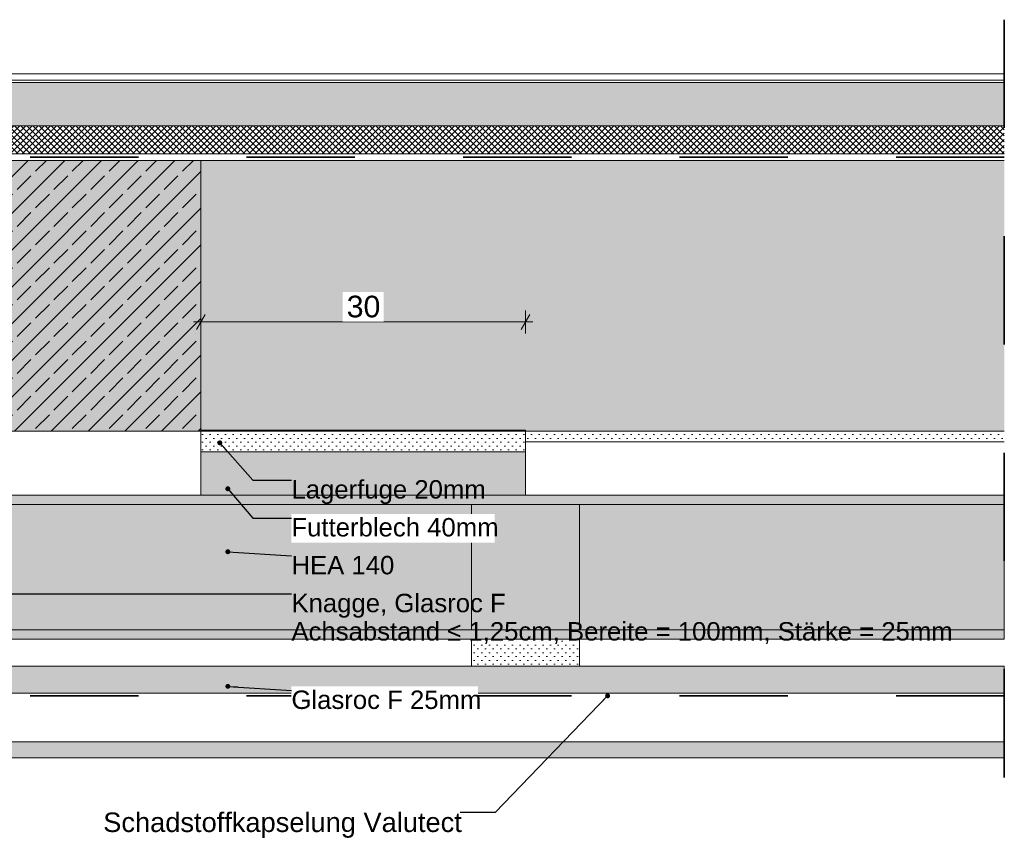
# Model space of a CAD drawing. Header units: metres. Extents: x 0 to 114, y 1 to 7.
# Tile 3 of 50: x 1.521 to 2.431, y 1.989 to 2.745. Entities that reach past the tile are written whole.
import ezdxf

# ---------------------------------------------------------------- set-up
doc = ezdxf.new("R2010")
doc.units = ezdxf.units.M
doc.header["$MEASUREMENT"] = 0
doc.linetypes.add('Strichlinie eng', pattern=[0.023, 0.015, -0.008])
doc.linetypes.add('Wipeout_Contour', pattern=[1, 0, -1])
for name, color, linetype in [('152 - Bemaßung_ Beschriftung.Ausbau', 7, 'Continuous'), ('301 - Elemente.Linie', 7, 'Continuous'), ('603 - Struktur.Bodenplatte_ Decke Roh', 7, 'Continuous'), ('650 - Abdeckung.Fußboden Aufbau', 7, 'Continuous'), ('Neubau_603 - Struktur.Bodenplatte_ Decke Roh', 7, 'Continuous'), ('Neubau_651 - Abdeckung.Decke abgehängt_ bekleidet', 7, 'Continuous')]:
    doc.layers.add(name, color=color, linetype=linetype)
doc.styles.add('ERSTELLTER_STIL_1', font='txt')
doc.dimstyles.new('ERSTELLTER_STIL__1', dxfattribs={"dimtxt": 0.02, "dimasz": 0.01064, "dimexe": 0.18, "dimexo": 0.0625, "dimgap": 0, "dimtad": 1, "dimtih": 1, "dimtoh": 1, "dimzin": 0, "dimdsep": 46, "dimtxsty": 'ERSTELLTER_STIL_1', "dimblk": 'ARROWHEAD_2', "dimblk1": 'ARROWHEAD_2', "dimblk2": 'ARROWHEAD_2', "dimcen": 0.09, "dimse1": 1, "dimse2": 1, "dimclrd": 7, "dimclre": 7, "dimclrt": 7, "dimazin": 0, "dimtfac": 1, "dimtdec": 4, "dimtmove": 0, "dimatfit": 3, "dimfxl": 1, "dimtolj": 1, "dimtzin": 0, "dimarcsym": 0})
doc.dimstyles.new('ERSTELLTER_STIL__3', dxfattribs={"dimtxt": 0.18, "dimasz": 0.00912, "dimexe": 0.18, "dimexo": 0.0625, "dimgap": 0, "dimtad": 0, "dimtih": 1, "dimtoh": 1, "dimdec": 4, "dimzin": 0, "dimdsep": 46, "dimcen": 0.09, "dimadec": 0, "dimazin": 0, "dimtfac": 1, "dimtdec": 4, "dimtmove": 0, "dimatfit": 3, "dimldrblk": 'ARROWHEAD_11', "dimfxl": 1, "dimtolj": 1, "dimtzin": 0, "dimarcsym": 0})
pattern_1 = [(45, (0, 0), (-0.01697056, 0.01697056), []), (45, (-0.008485, 0.008485), (-0.01697056, 0.01697056), [0.018, -0.006])]
pattern_2 = [(45, (0, 0), (-0.003535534, 0.003535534), [0, -0.005])]

# ---------------------------------------------------------------- blocks, each defined once
blk = doc.blocks.new('*D78')
at = {"layer": '152 - Bemaßung_ Beschriftung.Ausbau', "color": 7, "linetype": 'Continuous', "lineweight": 5}
for p, q in [((1.68848, 2.45525), (1.68848, 2.47625)), ((1.98848, 2.45525), (1.98848, 2.47625)), ((1.68164, 2.46575), (1.68848, 2.46575)), ((1.69252, 2.47275), (1.68444, 2.45875)), ((1.68848, 2.46575), (1.98848, 2.46575)), ((1.98444, 2.45875), (1.99252, 2.47275)), ((1.98848, 2.46575), (1.99533, 2.46575))]:
    blk.add_line(p, q, dxfattribs=at)
at = {"color": 254, "linetype": 'Wipeout_Contour', "lineweight": 0, "ltscale": 12.498435}
blk.add_wipeout([(1.81956, 2.466), (1.85741, 2.466), (1.85741, 2.4935), (1.81956, 2.4935)], dxfattribs=at).dxf.layer = '152 - Bemaßung_ Beschriftung.Ausbau'
at = {"layer": '152 - Bemaßung_ Beschriftung.Ausbau', "color": 7, "lineweight": 5, "insert": (1.82331, 2.46975), "char_height": 0.02, "attachment_point": 7, "style": 'ERSTELLTER_STIL_1'}
blk.add_mtext('\\A1;{\\pql;\\fArial|b0|i0|c0|p38;30}', dxfattribs=at)
blk = doc.blocks.new('ARROWHEAD_2')
at = {"color": 0, "linetype": 'Continuous', "lineweight": 0}
for p, q in [((0, 0), (-1, 0)), ((-0.378, -0.655), (0.378, 0.655))]:
    blk.add_line(p, q, dxfattribs=at)
blk = doc.blocks.new('ARROWHEAD_11')
at = {"color": 0, "linetype": 'Continuous', "lineweight": 0}
blk.add_line((0, 0), (-1, 0), dxfattribs=at)
at = {"color": 0, "linetype": 'Continuous', "lineweight": 0, "const_width": 0.25, "flags": 128}
blk.add_lwpolyline([(-0.125, 0, 1), (0.125, 0, 1)], format="xyb", close=True, dxfattribs=at)

msp = doc.modelspace()

# ---------------------------------------------------------------- hatches: boundary and pattern name
at = {"layer": '603 - Struktur.Bodenplatte_ Decke Roh', "linetype": 'Continuous', "lineweight": 0, "true_color": 0xffbfbf}
msp.add_hatch(color=254, dxfattribs=at).paths.add_polyline_path([(1.98848, 2.34575), (1.68848, 2.34575), (1.68848, 2.30575), (1.98848, 2.30575)])
at = {"layer": '603 - Struktur.Bodenplatte_ Decke Roh', "linetype": 'Continuous', "lineweight": 0, "true_color": 0xffdfdf}
msp.add_hatch(color=254, dxfattribs=at).paths.add_polyline_path([(2.43083, 2.30575), (0.70998, 2.30575), (0.70998, 2.17275), (2.43083, 2.17275)])
at = {"layer": '650 - Abdeckung.Fußboden Aufbau', "linetype": 'Continuous', "lineweight": 5}
h = msp.add_hatch(dxfattribs=at)
h.set_pattern_fill('Beton__unbewehrt_0002', color=1, style=0, pattern_type=2)
h.set_pattern_definition([(45, (0, 0), (-0.007071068, 0.007071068), [0.0075, -0.0025]), (45, (3e-18, 0.007071), (-0.007071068, 0.007071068), [0.0075, -0.0025])])
h.paths.add_polyline_path([(0.265, 2.687), (0.265, 2.647), (2.43083, 2.647), (2.43083, 2.687)])
h = msp.add_hatch(dxfattribs=at)
h.set_pattern_fill('Dämmung__hart_2_0002', color=1, style=0, pattern_type=2)
h.set_pattern_definition([(45, (0, 0), (-0.002828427, 0.002828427), []), (135, (0, 0), (0.002828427, 0.002828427), [])])
h.paths.add_polyline_path([(0.265, 2.647), (0.265, 2.621), (2.43083, 2.621), (2.43083, 2.647)])
at = {"layer": 'Neubau_651 - Abdeckung.Decke abgehängt_ bekleidet', "linetype": 'Continuous', "lineweight": 5}
h = msp.add_hatch(dxfattribs=at)
h.set_pattern_fill('Gips_0002', style=0, pattern_type=2)
h.set_pattern_definition(pattern_2)
h.paths.add_polyline_path([(1.93848, 2.17275), (1.93848, 2.14775), (2.03848, 2.14775), (2.03848, 2.17275)])
h = msp.add_hatch(dxfattribs=at)
h.set_pattern_fill('Gips_0002', style=0, pattern_type=2)
h.set_pattern_definition(pattern_2)
h.paths.add_polyline_path([(0.69998, 2.14775), (0.69998, 2.12275), (2.43083, 2.12275), (2.43083, 2.14775)])
h = msp.add_hatch(dxfattribs=at)
h.set_pattern_fill('Gips_0002', style=0, pattern_type=2)
h.set_pattern_definition(pattern_2)
h.paths.add_polyline_path([(0.258, 2.078), (0.258, 2.063), (2.43083, 2.063), (2.43083, 2.078)])

# ---------------------------------------------------------------- linework, layer by layer
at = {"layer": '301 - Elemente.Linie', "color": 92, "linetype": 'Strichlinie eng', "lineweight": 35, "true_color": 0x00be00, "flags": 128}
msp.add_lwpolyline([(2.43083, 2.12048), (0.7016, 2.12048), (0.7016, 2.10312), (0.6516, 2.10312)], dxfattribs=at)
at = {"layer": '603 - Struktur.Bodenplatte_ Decke Roh', "color": 1, "linetype": 'Continuous', "lineweight": 13}
msp.add_line((0.255, 2.621), (2.43083, 2.621), dxfattribs=at)
at = {"layer": '603 - Struktur.Bodenplatte_ Decke Roh', "color": 7, "linetype": 'Continuous', "lineweight": 5}
msp.add_line((2.43083, 2.355), (1.98848, 2.355), dxfattribs=at)
at = {"layer": '603 - Struktur.Bodenplatte_ Decke Roh', "color": 1, "linetype": 'Continuous', "lineweight": 13, "flags": 128}
for points in [[(1.98848, 2.34575), (1.68848, 2.34575), (1.68848, 2.30575), (1.98848, 2.30575)], [(1.93848, 2.18125), (2.03848, 2.18125), (2.03848, 2.29725), (1.93848, 2.29725)]]:
    msp.add_lwpolyline(points, close=True, dxfattribs=at)
at = {"layer": '603 - Struktur.Bodenplatte_ Decke Roh', "color": 1, "linetype": 'Continuous', "lineweight": 18, "flags": 128}
msp.add_lwpolyline([(2.43083, 2.30575), (0.70998, 2.30575), (0.70998, 2.17275), (2.43083, 2.17275)], close=True, dxfattribs=at)
at = {"layer": '603 - Struktur.Bodenplatte_ Decke Roh', "color": 1, "linetype": 'Continuous', "lineweight": 9, "flags": 128}
msp.add_lwpolyline([(2.43083, 2.29725), (0.70998, 2.29725), (0.70998, 2.18125), (2.43083, 2.18125)], dxfattribs=at)
at = {"layer": '603 - Struktur.Bodenplatte_ Decke Roh', "color": 1, "linetype": 'Continuous', "lineweight": 13, "flags": 128}
for points in [[(2.43083, 2.17275), (0.70998, 2.17275), (0.70998, 2.16179), (0.69998, 2.16179), (0.69998, 2.14775), (2.43083, 2.14775)], [(2.43083, 2.14775), (0.69998, 2.14775), (0.69998, 2.12275), (2.43083, 2.12275)]]:
    msp.add_lwpolyline(points, dxfattribs=at)
at = {"layer": '650 - Abdeckung.Fußboden Aufbau', "color": 1, "linetype": 'Continuous', "lineweight": 13}
for p, q in [((2.43083, 2.695), (0.265, 2.695)), ((2.43083, 2.689), (0.265, 2.689)), ((2.43083, 2.687), (0.265, 2.687)), ((2.43083, 2.647), (0.265, 2.647))]:
    msp.add_line(p, q, dxfattribs=at)
at = {"layer": 'Neubau_651 - Abdeckung.Decke abgehängt_ bekleidet', "color": 1, "linetype": 'Continuous', "lineweight": 13, "flags": 128}
msp.add_lwpolyline([(1.93848, 2.17275), (1.93848, 2.14775), (2.03848, 2.14775), (2.03848, 2.17275)], close=True, dxfattribs=at)
at = {"layer": 'Neubau_651 - Abdeckung.Decke abgehängt_ bekleidet', "color": 1, "linetype": 'Continuous', "lineweight": 9, "flags": 128}
for points in [[(0.69998, 2.14775), (0.69998, 2.12275), (2.43083, 2.12275), (2.43083, 2.14775)], [(0.258, 2.078), (0.258, 2.063), (2.43083, 2.063), (2.43083, 2.078)]]:
    msp.add_lwpolyline(points, close=True, dxfattribs=at)

# ---------------------------------------------------------------- texts
at = {"layer": '152 - Bemaßung_ Beschriftung.Ausbau', "color": 7, "linetype": 'Continuous', "lineweight": 9, "attachment_point": 1, "style": 'ERSTELLTER_STIL_1'}
for s, insert, char_height in [('\\A1;{\\pql;\\fArial|b0|i0|c0|p38;Lagerfuge \\fArial|b0|i0|c0|p38;20\\fArial|b0|i0|c0|p38;mm}', (1.77224, 2.31966), 0.017), ('\\A1;{\\pql;\\fArial|b0|i0|c0|p38;HEA 1\\fArial|b0|i0|c0|p38;4\\fArial|b0|i0|c0|p38;0}', (1.77224, 2.24966), 0.017), ('\\A1;{\\pql;\\fArial|b0|i0|c0|p38;Schadstoffkapselung\\fArial|b0|i0|c0|p38; \\fArial|b0|i0|c0|p38;Valutect}', (1.59838, 2.01262), 0.018)]:
    msp.add_mtext(s, dxfattribs=dict(at, insert=insert, char_height=char_height))
at = {"layer": '152 - Bemaßung_ Beschriftung.Ausbau', "color": 7, "linetype": 'Continuous', "lineweight": 9, "insert": (1.77224, 2.21466), "char_height": 0.017, "attachment_point": 1, "line_spacing_factor": 0.922411, "style": 'ERSTELLTER_STIL_1'}
msp.add_mtext('\\A1;{\\pql;\\fArial|b0|i0|c0|p38;Knagge, Glasroc F\\P\\pql;\\fArial|b0|i0|c0|p38;Achsabstand ≤ 1,25cm, Bereite = 100mm, Stärke = 25mm}', dxfattribs=at)

# ---------------------------------------------------------------- leaders
at = {"layer": '152 - Bemaßung_ Beschriftung.Ausbau', "color": 7, "linetype": 'Continuous', "lineweight": 9, "annotation_type": 0, "has_hookline": 1, "hookline_direction": 0}
for points, text_width in [([(1.70612, 2.35409), (1.73667, 2.31966), (1.77224, 2.31966)], 0.17612), ([(1.71348, 2.25354), (1.77224, 2.24966)], 0.09192), ([(1.39299, 2.19392), (1.41761, 2.21466), (1.77224, 2.21466)], 0.60896)]:
    msp.add_leader(points, dimstyle='ERSTELLTER_STIL__3', dxfattribs=dict(at, text_width=text_width))

# ---------------------------------------------------------------- wipeouts: each hides what was drawn before it
at = {"color": 254, "linetype": 'Wipeout_Contour', "lineweight": 0, "ltscale": 17.605798}
msp.add_wipeout([(0.005, 2.365), (0.245, 2.365), (0.38998, 2.365), (0.70998, 2.365), (2.43083, 2.365), (2.43083, 2.615), (0.005, 2.615)], dxfattribs=at).dxf.layer = '603 - Struktur.Bodenplatte_ Decke Roh'

# ---------------------------------------------------------------- next in the draw order: hatches: boundary and pattern name
at = {"layer": '603 - Struktur.Bodenplatte_ Decke Roh', "linetype": 'Continuous', "lineweight": 5}
h = msp.add_hatch(dxfattribs=at)
h.set_pattern_fill('Beton__Stahlbeton_0002', style=0, pattern_type=2)
h.set_pattern_definition(pattern_1)
h.paths.add_polyline_path([(0.005, 2.365), (0.245, 2.365), (0.38998, 2.365), (0.70998, 2.365), (2.43083, 2.365), (2.43083, 2.615), (0.005, 2.615)])
h = msp.add_hatch(dxfattribs=at)
h.set_pattern_fill('Gips_0002', color=1, style=0, pattern_type=2)
h.set_pattern_definition(pattern_2)
h.paths.add_polyline_path([(1.98848, 2.36575), (1.68848, 2.36575), (1.68848, 2.34575), (1.98848, 2.34575)])
h = msp.add_hatch(dxfattribs=at)
h.set_pattern_fill('Gips_0002', style=0, pattern_type=2)
h.set_pattern_definition(pattern_2)
h.paths.add_polyline_path([(1.98848, 2.365), (1.98848, 2.355), (2.43083, 2.355), (2.43083, 2.365)])
at = {"layer": 'Neubau_603 - Struktur.Bodenplatte_ Decke Roh', "linetype": 'Continuous', "lineweight": 5}
h = msp.add_hatch(dxfattribs=at)
h.set_pattern_fill('Beton__Stahlbeton_0002', color=1, style=0, pattern_type=2)
h.set_pattern_definition(pattern_1)
h.paths.add_polyline_path([(1.48848, 2.615), (1.48848, 2.365), (1.68848, 2.365), (1.68848, 2.615)])

# ---------------------------------------------------------------- next in the draw order: linework, layer by layer
at = {"layer": '301 - Elemente.Linie', "color": 7, "linetype": 'Strichlinie eng', "lineweight": 35}
msp.add_line((2.43083, 2.745), (2.43083, 2.0155), dxfattribs=at)
at = {"layer": '301 - Elemente.Linie', "color": 92, "linetype": 'Strichlinie eng', "lineweight": 35, "true_color": 0x00be00, "flags": 128}
msp.add_lwpolyline([(2.43083, 2.618), (0.255, 2.618), (0.255, 2.745)], dxfattribs=at)
at = {"layer": '603 - Struktur.Bodenplatte_ Decke Roh', "color": 1, "linetype": 'Continuous', "lineweight": 13}
msp.add_line((0.255, 2.615), (2.43083, 2.615), dxfattribs=at)
at = {"layer": '603 - Struktur.Bodenplatte_ Decke Roh', "color": 7, "linetype": 'Continuous', "lineweight": 5}
msp.add_line((1.98848, 2.355), (1.98848, 2.365), dxfattribs=at)
at = {"layer": '603 - Struktur.Bodenplatte_ Decke Roh', "color": 7, "linetype": 'Continuous', "lineweight": 13, "flags": 128}
for points in [[(2.43083, 2.615), (0.255, 2.615), (0.245, 2.615)], [(2.43083, 2.365), (0.70998, 2.365), (0.69998, 2.365), (0.39998, 2.365), (0.38998, 2.365), (0.245, 2.365)]]:
    msp.add_lwpolyline(points, dxfattribs=at)
at = {"layer": '603 - Struktur.Bodenplatte_ Decke Roh', "color": 1, "linetype": 'Continuous', "lineweight": 13, "flags": 128}
msp.add_lwpolyline([(1.98848, 2.36575), (1.68848, 2.36575), (1.68848, 2.34575), (1.98848, 2.34575)], close=True, dxfattribs=at)
at = {"layer": 'Neubau_603 - Struktur.Bodenplatte_ Decke Roh', "color": 1, "linetype": 'Continuous', "lineweight": 9, "flags": 128}
msp.add_lwpolyline([(1.48848, 2.615), (1.48848, 2.365), (1.68848, 2.365), (1.68848, 2.615)], close=True, dxfattribs=at)

# ---------------------------------------------------------------- next in the draw order: wipeouts: each hides what was drawn before it
at = {"color": 7, "linetype": 'Wipeout_Contour', "lineweight": 9, "ltscale": 11.97587}
msp.add_wipeout([(1.77224, 2.28854), (1.95985, 2.28854), (1.95985, 2.26183), (1.77224, 2.26183)], dxfattribs=at).dxf.layer = '152 - Bemaßung_ Beschriftung.Ausbau'
at = {"color": 7, "linetype": 'Wipeout_Contour', "lineweight": 9, "ltscale": 11.475896}
msp.add_wipeout([(1.77224, 2.12919), (1.94446, 2.12919), (1.94446, 2.10248), (1.77224, 2.10248)], dxfattribs=at).dxf.layer = '152 - Bemaßung_ Beschriftung.Ausbau'

# ---------------------------------------------------------------- next in the draw order: texts
at = {"layer": '152 - Bemaßung_ Beschriftung.Ausbau', "color": 7, "linetype": 'Continuous', "lineweight": 9, "char_height": 0.017, "attachment_point": 1, "style": 'ERSTELLTER_STIL_1'}
for s, insert in [('\\A1;{\\pql;\\fArial|b0|i0|c0|p38;F\\fArial|b0|i0|c0|p38;utterblech\\fArial|b0|i0|c0|p38; 40mm}', (1.77224, 2.28466)), ('\\A1;{\\pql;\\fArial|b0|i0|c0|p38;Glasroc F 25mm}', (1.77224, 2.12531))]:
    msp.add_mtext(s, dxfattribs=dict(at, insert=insert))

# ---------------------------------------------------------------- next in the draw order: dimensions: what is measured, and where the dimension line sits
at = {"layer": '152 - Bemaßung_ Beschriftung.Ausbau', "color": 7, "linetype": 'Continuous', "lineweight": 5}
dim = msp.add_linear_dim(base=(1.98848, 2.46575), p1=(1.68848, 2.365), p2=(1.98848, 2.365), dimstyle='ERSTELLTER_STIL__1', dxfattribs=at)
dim.commit()
dim.dimension.update_dxf_attribs({"geometry": '*D78', "text_midpoint": (1.83855, 2.47975), "dimtype": 160})

# ---------------------------------------------------------------- next in the draw order: leaders
at = {"layer": '152 - Bemaßung_ Beschriftung.Ausbau', "color": 7, "linetype": 'Continuous', "lineweight": 9, "annotation_type": 0, "has_hookline": 1}
for points, hookline_direction, text_width in [([(1.71348, 2.31173), (1.73667, 2.28466), (1.77224, 2.28466)], 0, 0.18775), ([(1.71348, 2.12919), (1.77224, 2.12531)], 0, 0.1726), ([(2.06435, 2.12048), (1.96061, 2.01262), (1.92803, 2.01262)], 1, 0.32965)]:
    msp.add_leader(points, dimstyle='ERSTELLTER_STIL__3', dxfattribs=dict(at, hookline_direction=hookline_direction, text_width=text_width))

doc.saveas('drawing.dxf')
